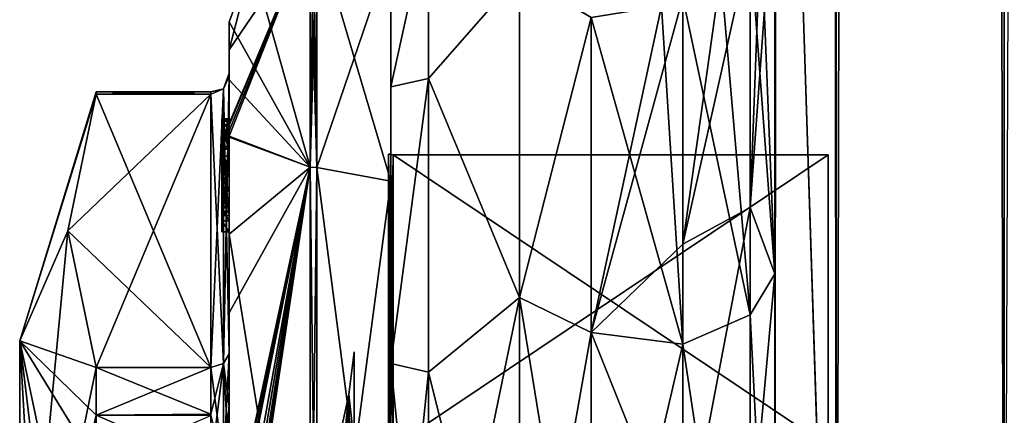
# Model space of a CAD drawing. Extents: x -23 to 700, y -2000 to 0.
# Tile 13 of 210: x -10 to 17, y -1963 to -1952. Entities that reach past the tile are written whole.
import ezdxf

# ---------------------------------------------------------------- set-up
doc = ezdxf.new("R2010")
doc.units = 0
doc.header["$LTSCALE"] = 72.417309
for name, color, linetype in [('1078', 7, 'CONTINUOUS'), ('1082', 7, 'CONTINUOUS'), ('1084', 7, 'CONTINUOUS'), ('1085', 7, 'CONTINUOUS'), ('1086', 7, 'CONTINUOUS'), ('1117', 7, 'CONTINUOUS'), ('1119', 7, 'CONTINUOUS'), ('1128', 7, 'CONTINUOUS'), ('1453', 7, 'CONTINUOUS'), ('1458', 7, 'CONTINUOUS'), ('1459', 7, 'CONTINUOUS'), ('1460', 7, 'CONTINUOUS'), ('1461', 7, 'CONTINUOUS'), ('1462', 7, 'CONTINUOUS'), ('1463', 7, 'CONTINUOUS'), ('1464', 7, 'CONTINUOUS'), ('1465', 7, 'CONTINUOUS'), ('1466', 7, 'CONTINUOUS'), ('1467', 7, 'CONTINUOUS'), ('1468', 7, 'CONTINUOUS'), ('1469', 7, 'CONTINUOUS'), ('1471', 7, 'CONTINUOUS'), ('1472', 7, 'CONTINUOUS'), ('1473', 7, 'CONTINUOUS'), ('1474', 7, 'CONTINUOUS'), ('1476', 7, 'CONTINUOUS'), ('1530', 7, 'CONTINUOUS'), ('1531', 7, 'CONTINUOUS'), ('1532', 7, 'CONTINUOUS'), ('1533', 7, 'CONTINUOUS'), ('1534', 7, 'CONTINUOUS'), ('1535', 7, 'CONTINUOUS'), ('1536', 7, 'CONTINUOUS'), ('1537', 7, 'CONTINUOUS'), ('1539', 7, 'CONTINUOUS'), ('1540', 7, 'CONTINUOUS'), ('1544', 7, 'CONTINUOUS'), ('1546', 7, 'CONTINUOUS'), ('1547', 7, 'CONTINUOUS'), ('1548', 7, 'CONTINUOUS'), ('1549', 7, 'CONTINUOUS'), ('1550', 7, 'CONTINUOUS'), ('1551', 7, 'CONTINUOUS'), ('1552', 7, 'CONTINUOUS'), ('1635', 7, 'CONTINUOUS'), ('1636', 7, 'CONTINUOUS'), ('1640', 7, 'CONTINUOUS'), ('1641', 7, 'CONTINUOUS'), ('1642', 7, 'CONTINUOUS'), ('1643', 7, 'CONTINUOUS'), ('1644', 7, 'CONTINUOUS')]:
    doc.layers.add(name, color=color, linetype=linetype)

msp = doc.modelspace()

# ---------------------------------------------------------------- linework, layer by layer
at = {"layer": '1078', "linetype": 'CONTINUOUS'}
for points in [[(10.45, -1980, -41), (10.45, -1983.743, -39.994), (10.45, -1928.15, -41), (10.45, -1980, -41)], [(10.45, -1928.15, -41), (10.45, -1983.743, -39.994), (10.45, -1936.812, -39.073), (10.45, -1928.15, -41)], [(10.45, -1928.15, 41), (10.45, -1936.812, 39.074), (10.45, -1980, 41), (10.45, -1928.15, 41)], [(10.45, -1983.743, -39.994), (10.45, -1986.496, -37.24), (10.45, -1936.812, -39.073), (10.45, -1983.743, -39.994)], [(10.45, -1936.812, -39.073), (10.45, -1986.496, -37.24), (10.45, -1943.908, -33.613), (10.45, -1936.812, -39.073)], [(10.45, -1936.812, 39.074), (10.45, -1943.907, 33.613), (10.45, -1986.496, 37.24), (10.45, -1936.812, 39.074)], [(10.45, -1980, 41), (10.45, -1936.812, 39.074), (10.45, -1983.743, 39.994), (10.45, -1980, 41)], [(10.45, -1983.743, 39.994), (10.45, -1936.812, 39.074), (10.45, -1986.496, 37.24), (10.45, -1983.743, 39.994)], [(10.45, -1943.907, 33.613), (10.45, -1947.989, 25.648), (10.45, -1987.5, 33.5), (10.45, -1943.907, 33.613)], [(10.45, -1986.496, 37.24), (10.45, -1943.907, 33.613), (10.45, -1987.5, 33.5), (10.45, -1986.496, 37.24)], [(10.45, -1986.496, -37.24), (10.45, -1987.5, -33.5), (10.45, -1943.908, -33.613), (10.45, -1986.496, -37.24)], [(10.45, -1943.908, -33.613), (10.45, -1987.5, -33.5), (10.45, -1973.631, -28.949), (10.45, -1943.908, -33.613)], [(10.45, -1947.99, -25.647), (10.45, -1943.908, -33.613), (10.45, -1959.358, -26.093), (10.45, -1947.99, -25.647)], [(10.45, -1959.358, -26.093), (10.45, -1943.908, -33.613), (10.45, -1973.631, -28.949), (10.45, -1959.358, -26.093)], [(10.45, -1947.989, 25.648), (10.45, -1948.296, 16.707), (10.45, -1959.359, 26.093), (10.45, -1947.989, 25.648)], [(10.45, -1987.5, 33.5), (10.45, -1947.989, 25.648), (10.45, -1973.632, 28.948), (10.45, -1987.5, 33.5)], [(10.45, -1973.632, 28.948), (10.45, -1947.989, 25.648), (10.45, -1959.359, 26.093), (10.45, -1973.632, 28.948)], [(10.45, -1948.296, -16.707), (10.45, -1947.99, -25.647), (10.45, -1959.358, -26.093), (10.45, -1948.296, -16.707)]]:
    msp.add_3dface(points, dxfattribs=at)
at = {"layer": '1082', "linetype": 'CONTINUOUS'}
for points in [[(0, -1951.5, 0), (0, -1954.269, -10.281), (0, -1992.5, 0), (0, -1951.5, 0)], [(0, -1954.269, 10.281), (0, -1951.5, 0), (0, -1989.731, 10.281), (0, -1954.269, 10.281)], [(0, -1989.731, 10.281), (0, -1951.5, 0), (0, -1992.5, 0), (0, -1989.731, 10.281)], [(0, -1954.269, -10.281), (0, -1961.796, -17.773), (0, -1989.731, -10.281), (0, -1954.269, -10.281)], [(0, -1992.5, 0), (0, -1954.269, -10.281), (0, -1989.731, -10.281), (0, -1992.5, 0)], [(0, -1961.797, 17.773), (0, -1954.269, 10.281), (0, -1982.204, 17.773), (0, -1961.797, 17.773)], [(0, -1982.204, 17.773), (0, -1954.269, 10.281), (0, -1989.731, 10.281), (0, -1982.204, 17.773)], [(0, -1961.796, -17.773), (0, -1972, -20.5), (0, -1982.203, -17.773), (0, -1961.796, -17.773)], [(0, -1989.731, -10.281), (0, -1961.796, -17.773), (0, -1982.203, -17.773), (0, -1989.731, -10.281)], [(0, -1972, 20.5), (0, -1961.797, 17.773), (0, -1982.204, 17.773), (0, -1972, 20.5)]]:
    msp.add_3dface(points, dxfattribs=at)
at = {"layer": '1084', "linetype": 'CONTINUOUS'}
for points in [[(3.5, -1951.215, 12), (3.5, -1960, 20.785), (5.45, -1952.383, 13.826), (3.5, -1951.215, 12)], [(3.5, -1960, -20.785), (3.5, -1951.215, -12), (5.45, -1952.383, -13.826), (3.5, -1960, -20.785)], [(5.45, -1952.383, 13.826), (3.5, -1960, 20.785), (5.45, -1960.951, 21.305), (5.45, -1952.383, 13.826)], [(5.45, -1960.951, -21.305), (3.5, -1960, -20.785), (5.45, -1952.383, -13.826), (5.45, -1960.951, -21.305)], [(5.45, -1972, -24), (3.5, -1972, -24), (3.5, -1960, -20.785), (5.45, -1972, -24)], [(3.5, -1960, 20.785), (3.5, -1972, 24), (5.45, -1960.951, 21.305), (3.5, -1960, 20.785)], [(5.45, -1972, -24), (3.5, -1960, -20.785), (5.45, -1960.951, -21.305), (5.45, -1972, -24)], [(3.5, -1972, 24), (5.45, -1972, 24), (5.45, -1960.951, 21.305), (3.5, -1972, 24)]]:
    msp.add_3dface(points, dxfattribs=at)
at = {"layer": '1085', "linetype": 'CONTINUOUS'}
for points in [[(10.45, -20, 41), (10.45, -71.85, 41), (12.125, -1980, 47.25), (10.45, -20, 41)], [(10.45, -20, 41), (12.125, -1980, 47.25), (12.125, -20, 47.25), (10.45, -20, 41)], [(12.125, -1980, 47.25), (16.697, -1980, 51.823), (12.125, -20, 47.25), (12.125, -1980, 47.25)], [(12.125, -20, 47.25), (16.697, -1980, 51.823), (16.697, -20, 51.823), (12.125, -20, 47.25)], [(16.697, -1980, 51.823), (23.05, -1980, 53.5), (16.697, -20, 51.823), (16.697, -1980, 51.823)], [(10.45, -71.85, 41), (10.45, -1928.15, 41), (12.125, -1980, 47.25), (10.45, -71.85, 41)], [(10.45, -1928.15, 41), (10.45, -1980, 41), (12.125, -1980, 47.25), (10.45, -1928.15, 41)]]:
    msp.add_3dface(points, dxfattribs=at)
at = {"layer": '1086', "linetype": 'CONTINUOUS'}
for points in [[(10.45, -1980, -41), (10.45, -1928.15, -41), (12.125, -20, -47.25), (10.45, -1980, -41)], [(12.125, -1980, -47.25), (10.45, -1980, -41), (12.125, -20, -47.25), (12.125, -1980, -47.25)], [(16.697, -1980, -51.823), (12.125, -1980, -47.25), (16.697, -20, -51.823), (16.697, -1980, -51.823)], [(16.697, -20, -51.823), (12.125, -1980, -47.25), (12.125, -20, -47.25), (16.697, -20, -51.823)], [(23.05, -20, -53.5), (16.697, -1980, -51.823), (16.697, -20, -51.823), (23.05, -20, -53.5)]]:
    msp.add_3dface(points, dxfattribs=at)
at = {"layer": '1117', "linetype": 'CONTINUOUS'}
for points in [[(10.45, -1959.359, 26.093), (10.45, -1948.296, 16.707), (9.78, -1957.551, 22.215), (10.45, -1959.359, 26.093)], [(9.78, -1957.551, 22.215), (10.45, -1948.296, 16.707), (10.069, -1949.86, 15.605), (9.78, -1957.551, 22.215)], [(9.78, -1950.339, 15.267), (9.78, -1957.551, 22.215), (10.069, -1949.86, 15.605), (9.78, -1950.339, 15.267)], [(9.78, -1957.551, 22.215), (9.78, -1950.339, 15.267), (7.948, -1958.55, 20.679), (9.78, -1957.551, 22.215)], [(7.948, -1958.55, 20.679), (9.78, -1950.339, 15.267), (8.986, -1951.186, 14.67), (7.948, -1958.55, 20.679)], [(7.948, -1951.836, 14.212), (7.948, -1958.55, 20.679), (8.986, -1951.186, 14.67), (7.948, -1951.836, 14.212)], [(5.45, -1960.951, 21.305), (7.948, -1958.55, 20.679), (7.948, -1951.836, 14.212), (5.45, -1960.951, 21.305)], [(5.45, -1960.951, 21.305), (7.948, -1951.836, 14.212), (7.363, -1952.072, 14.046), (5.45, -1960.951, 21.305)], [(5.45, -1952.383, 13.826), (5.45, -1960.951, 21.305), (7.363, -1952.072, 14.046), (5.45, -1952.383, 13.826)], [(9.78, -1966.827, 25.99), (9.78, -1957.551, 22.215), (7.948, -1967.184, 24.194), (9.78, -1966.827, 25.99)], [(7.948, -1967.184, 24.194), (9.78, -1957.551, 22.215), (7.948, -1958.55, 20.679), (7.948, -1967.184, 24.194)], [(9.78, -1966.827, 25.99), (10.45, -1959.359, 26.093), (9.78, -1957.551, 22.215), (9.78, -1966.827, 25.99)], [(5.45, -1960.951, 21.305), (7.948, -1967.184, 24.194), (7.948, -1958.55, 20.679), (5.45, -1960.951, 21.305)], [(10.45, -1973.632, 28.948), (10.45, -1959.359, 26.093), (9.78, -1966.827, 25.99), (10.45, -1973.632, 28.948)], [(5.45, -1960.951, 21.305), (5.45, -1972, 24), (7.948, -1967.184, 24.194), (5.45, -1960.951, 21.305)]]:
    msp.add_3dface(points, dxfattribs=at)
at = {"layer": '1119', "linetype": 'CONTINUOUS'}
for points in [[(10.45, -1948.296, -16.707), (10.45, -1959.358, -26.093), (10.069, -1949.86, -15.605), (10.45, -1948.296, -16.707)], [(10.069, -1949.86, -15.605), (10.45, -1959.358, -26.093), (9.78, -1950.339, -15.267), (10.069, -1949.86, -15.605)], [(9.78, -1950.339, -15.267), (9.78, -1960.475, -23.863), (8.985, -1951.186, -14.67), (9.78, -1950.339, -15.267)], [(9.78, -1950.339, -15.267), (10.45, -1959.358, -26.093), (9.78, -1960.475, -23.863), (9.78, -1950.339, -15.267)], [(8.985, -1951.186, -14.67), (9.78, -1960.475, -23.863), (7.948, -1951.836, -14.212), (8.985, -1951.186, -14.67)], [(7.948, -1951.836, -14.212), (7.948, -1961.272, -22.213), (7.363, -1952.072, -14.046), (7.948, -1951.836, -14.212)], [(7.948, -1951.836, -14.212), (9.78, -1960.475, -23.863), (7.948, -1961.272, -22.213), (7.948, -1951.836, -14.212)], [(7.948, -1961.272, -22.213), (5.45, -1952.383, -13.826), (7.363, -1952.072, -14.046), (7.948, -1961.272, -22.213)], [(5.45, -1960.951, -21.305), (5.45, -1952.383, -13.826), (7.948, -1961.272, -22.213), (5.45, -1960.951, -21.305)], [(10.45, -1959.358, -26.093), (10.45, -1973.631, -28.949), (9.78, -1960.475, -23.863), (10.45, -1959.358, -26.093)], [(9.78, -1960.475, -23.863), (9.78, -1973.509, -26.457), (7.948, -1961.272, -22.213), (9.78, -1960.475, -23.863)], [(9.78, -1960.475, -23.863), (10.45, -1973.631, -28.949), (9.78, -1973.509, -26.457), (9.78, -1960.475, -23.863)], [(5.45, -1972, -24), (5.45, -1960.951, -21.305), (7.948, -1961.272, -22.213), (5.45, -1972, -24)], [(5.45, -1972, -24), (7.948, -1961.272, -22.213), (7.948, -1973.405, -24.629), (5.45, -1972, -24)], [(7.948, -1961.272, -22.213), (9.78, -1973.509, -26.457), (7.948, -1973.405, -24.629), (7.948, -1961.272, -22.213)]]:
    msp.add_3dface(points, dxfattribs=at)
at = {"layer": '1128', "linetype": 'CONTINUOUS'}
for points in [[(0, -1954.269, -10.281), (0, -1951.5, 0), (1.025, -1949.601, -5.112), (0, -1954.269, -10.281)], [(1.025, -1954.038, -14.325), (0, -1954.269, -10.281), (1.025, -1949.601, -5.112), (1.025, -1954.038, -14.325)], [(0, -1951.5, 0), (0, -1954.269, 10.281), (1.025, -1949.601, 5.112), (0, -1951.5, 0)], [(1.025, -1949.601, 5.112), (0, -1954.269, 10.281), (1.025, -1954.038, 14.325), (1.025, -1949.601, 5.112)], [(3.5, -1951.215, 12), (1.025, -1949.601, 5.112), (1.025, -1954.038, 14.325), (3.5, -1951.215, 12)], [(3.5, -1951.215, -12), (1.025, -1954.038, -14.325), (1.025, -1949.601, -5.112), (3.5, -1951.215, -12)], [(3.5, -1960, 20.785), (3.5, -1951.215, 12), (1.025, -1954.038, 14.325), (3.5, -1960, 20.785)], [(3.5, -1951.215, -12), (3.5, -1960, -20.785), (1.025, -1954.038, -14.325), (3.5, -1951.215, -12)], [(0, -1961.796, -17.773), (0, -1954.269, -10.281), (1.025, -1954.038, -14.325), (0, -1961.796, -17.773)], [(1.025, -1962.032, -20.7), (0, -1961.796, -17.773), (1.025, -1954.038, -14.325), (1.025, -1962.032, -20.7)], [(0, -1954.269, 10.281), (0, -1961.797, 17.773), (1.025, -1954.038, 14.325), (0, -1954.269, 10.281)], [(1.025, -1954.038, 14.325), (0, -1961.797, 17.773), (1.025, -1962.032, 20.7), (1.025, -1954.038, 14.325)], [(3.5, -1960, 20.785), (1.025, -1954.038, 14.325), (1.025, -1962.032, 20.7), (3.5, -1960, 20.785)], [(3.5, -1960, -20.785), (1.025, -1962.032, -20.7), (1.025, -1954.038, -14.325), (3.5, -1960, -20.785)], [(3.5, -1960, -20.785), (3.5, -1972, -24), (1.025, -1962.032, -20.7), (3.5, -1960, -20.785)], [(3.5, -1972, 24), (3.5, -1960, 20.785), (1.025, -1972, 22.975), (3.5, -1972, 24)], [(3.5, -1960, 20.785), (1.025, -1962.032, 20.7), (1.025, -1972, 22.975), (3.5, -1960, 20.785)], [(0, -1972, -20.5), (0, -1961.796, -17.773), (1.025, -1972, -22.975), (0, -1972, -20.5)], [(1.025, -1972, -22.975), (0, -1961.796, -17.773), (1.025, -1962.032, -20.7), (1.025, -1972, -22.975)], [(0, -1961.797, 17.773), (0, -1972, 20.5), (1.025, -1962.032, 20.7), (0, -1961.797, 17.773)], [(1.025, -1962.032, 20.7), (0, -1972, 20.5), (1.025, -1972, 22.975), (1.025, -1962.032, 20.7)], [(3.5, -1972, -24), (1.025, -1972, -22.975), (1.025, -1962.032, -20.7), (3.5, -1972, -24)]]:
    msp.add_3dface(points, dxfattribs=at)
at = {"layer": '1453', "linetype": 'CONTINUOUS'}
for points in [[(-10.1, -1967.764, -7.311), (-10.1, -1963.55), (-10.1, -1961.175, -6.249), (-10.1, -1967.764, -7.311)], [(-10.1, -1963.55), (-10.1, -1967.763, 7.311), (-10.1, -1961.175, 6.249), (-10.1, -1963.55)], [(-10.1, -1961.175, -6.249), (-10.1, -1963.55), (-10.1, -1961.175, 6.249), (-10.1, -1961.175, -6.249)], [(-10.1, -1972, -12.5), (-10.1, -1967.764, -7.311), (-10.1, -1961.175, -6.249), (-10.1, -1972, -12.5)], [(-10.1, -1967.763, 7.311), (-10.1, -1971.999, 8.45), (-10.1, -1961.175, 6.249), (-10.1, -1967.763, 7.311)], [(-10.1, -1961.175, 6.249), (-10.1, -1971.999, 8.45), (-10.1, -1972, 12.5), (-10.1, -1961.175, 6.249)]]:
    msp.add_3dface(points, dxfattribs=at)
at = {"layer": '1458', "linetype": 'CONTINUOUS'}
for points in [[(-8.023, -1961.907, 14.418), (-4.9, -1954.467, 1.532), (-8.786, -1958.187, 7.975), (-8.023, -1961.907, 14.418)], [(-8.786, -1958.187, 7.975), (-4.9, -1954.467, 1.532), (-8.023, -1954.467, 1.532), (-8.786, -1958.187, 7.975)], [(-4.9, -1961.907, 14.418), (-4.9, -1954.467, 1.532), (-8.023, -1961.907, 14.418), (-4.9, -1961.907, 14.418)]]:
    msp.add_3dface(points, dxfattribs=at)
at = {"layer": '1459', "linetype": 'CONTINUOUS'}
for points in [[(-8.023, -1954.467, -1.532), (-4.9, -1961.907, -14.418), (-8.786, -1958.187, -7.975), (-8.023, -1954.467, -1.532)], [(-4.9, -1954.467, -1.532), (-4.9, -1961.907, -14.418), (-8.023, -1954.467, -1.532), (-4.9, -1954.467, -1.532)], [(-8.786, -1958.187, -7.975), (-4.9, -1961.907, -14.418), (-8.023, -1961.907, -14.418), (-8.786, -1958.187, -7.975)]]:
    msp.add_3dface(points, dxfattribs=at)
at = {"layer": '1460', "linetype": 'CONTINUOUS'}
for points in [[(-4.4, -1952.5), (-4.4, -1954.08, -7.69), (-4.4, -1953.257, 5.382), (-4.4, -1952.5)], [(-4.4, -1953.257, 5.382), (-4.4, -1954.08, -7.69), (-4.4, -1953.9, -0.012), (-4.4, -1953.257, 5.382)], [(-4.4, -1955.268, 10.015), (-4.4, -1953.257, 5.382), (-4.4, -1955.133, 9.552), (-4.4, -1955.268, 10.015)], [(-4.4, -1955.133, 9.552), (-4.4, -1953.257, 5.382), (-4.4, -1953.979, 1.686), (-4.4, -1955.133, 9.552)], [(-4.4, -1953.979, 1.686), (-4.4, -1953.257, 5.382), (-4.4, -1953.9, -0.012), (-4.4, -1953.979, 1.686)], [(-4.4, -1953.9, -0.012), (-4.4, -1954.08, -7.69), (-4.4, -1953.979, -1.686), (-4.4, -1953.9, -0.012)], [(-4.4, -1957.915, 8.604), (-4.4, -1957.561, 8.194), (-4.4, -1953.979, 1.686), (-4.4, -1957.915, 8.604)], [(-4.4, -1961.529, 14.764), (-4.4, -1957.915, 8.604), (-4.4, -1953.979, 1.686), (-4.4, -1961.529, 14.764)], [(-4.4, -1954.08, -7.69), (-4.4, -1958.278, -13.855), (-4.4, -1953.979, -1.686), (-4.4, -1954.08, -7.69)], [(-4.4, -1953.979, -1.686), (-4.4, -1958.278, -13.855), (-4.4, -1961.529, -14.764), (-4.4, -1953.979, -1.686)], [(-4.4, -1955.187, 9.097), (-4.4, -1955.133, 9.552), (-4.4, -1953.979, 1.686), (-4.4, -1955.187, 9.097)], [(-4.4, -1955.454, 8.634), (-4.4, -1955.187, 9.097), (-4.4, -1953.979, 1.686), (-4.4, -1955.454, 8.634)], [(-4.4, -1955.966, 8.23), (-4.4, -1955.454, 8.634), (-4.4, -1953.979, 1.686), (-4.4, -1955.966, 8.23)], [(-4.4, -1956.563, 7.993), (-4.4, -1955.966, 8.23), (-4.4, -1953.979, 1.686), (-4.4, -1956.563, 7.993)], [(-4.4, -1957.095, 7.988), (-4.4, -1956.563, 7.993), (-4.4, -1953.979, 1.686), (-4.4, -1957.095, 7.988)], [(-4.4, -1957.561, 8.194), (-4.4, -1957.095, 7.988), (-4.4, -1953.979, 1.686), (-4.4, -1957.561, 8.194)], [(-4.4, -1955.454, 9.579), (-4.4, -1955.514, 9.204), (-4.4, -1955.578, 9.948), (-4.4, -1955.454, 9.579)], [(-4.4, -1955.514, 9.204), (-4.4, -1955.747, 8.855), (-4.4, -1955.578, 9.948), (-4.4, -1955.514, 9.204)], [(-4.4, -1955.747, 8.855), (-4.4, -1955.701, 10.162), (-4.4, -1955.578, 9.948), (-4.4, -1955.747, 8.855)], [(-4.4, -1955.635, 10.603), (-4.4, -1958.211, 9.116), (-4.4, -1960.414, 15.685), (-4.4, -1955.635, 10.603)], [(-4.4, -1957.773, 8.966), (-4.4, -1955.701, 10.162), (-4.4, -1957.65, 8.752), (-4.4, -1957.773, 8.966)], [(-4.4, -1957.65, 8.752), (-4.4, -1955.701, 10.162), (-4.4, -1957.385, 8.46), (-4.4, -1957.65, 8.752)], [(-4.4, -1957.385, 8.46), (-4.4, -1955.701, 10.162), (-4.4, -1957.035, 8.329), (-4.4, -1957.385, 8.46)], [(-4.4, -1957.035, 8.329), (-4.4, -1955.701, 10.162), (-4.4, -1956.616, 8.356), (-4.4, -1957.035, 8.329)], [(-4.4, -1956.616, 8.356), (-4.4, -1955.701, 10.162), (-4.4, -1956.151, 8.55), (-4.4, -1956.616, 8.356)], [(-4.4, -1956.151, 8.55), (-4.4, -1955.701, 10.162), (-4.4, -1955.747, 8.855), (-4.4, -1956.151, 8.55)], [(-4.4, -1958.211, 9.116), (-4.4, -1957.915, 8.604), (-4.4, -1961.529, 14.764), (-4.4, -1958.211, 9.116)], [(-4.4, -1960.414, 15.685), (-4.4, -1958.211, 9.116), (-4.4, -1961.529, 14.764), (-4.4, -1960.414, 15.685)], [(-4.4, -1958.278, -13.855), (-4.4, -1964.48, -17.992), (-4.4, -1961.529, -14.764), (-4.4, -1958.278, -13.855)], [(-4.4, -1966.674, 18.759), (-4.4, -1960.414, 15.685), (-4.4, -1966.674, 18.216), (-4.4, -1966.674, 18.759)], [(-4.4, -1966.674, 18.216), (-4.4, -1960.414, 15.685), (-4.4, -1964.45, 16.45), (-4.4, -1966.674, 18.216)], [(-4.4, -1964.45, 16.45), (-4.4, -1960.414, 15.685), (-4.4, -1962.961, 15.681), (-4.4, -1964.45, 16.45)], [(-4.4, -1962.961, 15.681), (-4.4, -1960.414, 15.685), (-4.4, -1961.529, 14.764), (-4.4, -1962.961, 15.681)], [(-4.4, -1961.529, -14.764), (-4.4, -1964.48, -17.992), (-4.4, -1962.921, -15.658), (-4.4, -1961.529, -14.764)], [(-4.4, -1962.921, -15.658), (-4.4, -1964.48, -17.992), (-4.4, -1964.45, -16.45), (-4.4, -1962.921, -15.658)]]:
    msp.add_3dface(points, dxfattribs=at)
at = {"layer": '1461', "linetype": 'CONTINUOUS'}
for points in [[(0, -1956.098), (0, -1964.05, -13.772), (0, -1950.556), (0, -1956.098)], [(0, -1950.556), (0, -1964.05, -13.772), (0, -1956.837, -15.164), (0, -1950.556)], [(0, -1956.837, 15.164), (0, -1956.098), (0, -1950.556), (0, -1956.837, 15.164)], [(0, -1964.05, 13.772), (0, -1956.098), (0, -1956.837, 15.164), (0, -1964.05, 13.772)], [(0, -1956.837, -15.164), (0, -1964.05, -13.772), (0, -1987.163, -15.164), (0, -1956.837, -15.164)], [(0, -1979.95, 13.772), (0, -1964.05, 13.772), (0, -1956.837, 15.164), (0, -1979.95, 13.772)], [(0, -1987.163, 15.164), (0, -1979.95, 13.772), (0, -1956.837, 15.164), (0, -1987.163, 15.164)], [(0, -1972, 21.444), (0, -1987.163, 15.164), (0, -1956.837, 15.164), (0, -1972, 21.444)], [(0, -1972, -21.444), (0, -1956.837, -15.164), (0, -1987.163, -15.164), (0, -1972, -21.444)]]:
    msp.add_3dface(points, dxfattribs=at)
at = {"layer": '1462', "linetype": 'CONTINUOUS'}
for points in [[(11.9, -1956.115), (11.9, -1964.058, 13.757), (11.9, -1987.885), (11.9, -1956.115)], [(11.9, -1956.115), (11.9, -1987.885), (11.9, -1979.942, -13.757), (11.9, -1956.115)], [(11.9, -1956.115), (11.9, -1979.942, -13.757), (11.9, -1964.058, -13.757), (11.9, -1956.115)]]:
    msp.add_3dface(points, dxfattribs=at)
at = {"layer": '1463', "linetype": 'CONTINUOUS'}
for points in [[(11.9, -1964.058, 13.757), (11.9, -1956.115), (0.066, -1964.058, 13.757), (11.9, -1964.058, 13.757)], [(0.066, -1964.058, 13.757), (11.9, -1956.115), (0.066, -1956.115), (0.066, -1964.058, 13.757)]]:
    msp.add_3dface(points, dxfattribs=at)
at = {"layer": '1464', "linetype": 'CONTINUOUS'}
for points in [[(0.066, -1956.115), (11.9, -1956.115), (11.9, -1964.058, -13.757), (0.066, -1956.115)], [(0.066, -1956.115), (11.9, -1964.058, -13.757), (0.066, -1964.058, -13.757), (0.066, -1956.115)]]:
    msp.add_3dface(points, dxfattribs=at)
at = {"layer": '1465', "linetype": 'CONTINUOUS'}
for points in [[(-2.195, -1950.017), (-2.195, -1956.456, -15.544), (-3.769, -1950.84), (-2.195, -1950.017)], [(-2.195, -1956.456, -15.544), (-4.4, -1952.5), (-3.769, -1950.84), (-2.195, -1956.456, -15.544)], [(-4.4, -1954.08, -7.69), (-4.4, -1952.5), (-2.195, -1956.456, -15.544), (-4.4, -1954.08, -7.69)], [(-4.4, -1958.278, -13.855), (-4.4, -1954.08, -7.69), (-2.195, -1956.456, -15.544), (-4.4, -1958.278, -13.855)], [(-2.195, -1972, -21.983), (-4.4, -1958.278, -13.855), (-2.195, -1956.456, -15.544), (-2.195, -1972, -21.983)], [(-4.4, -1964.48, -17.992), (-4.4, -1958.278, -13.855), (-2.195, -1972, -21.983), (-4.4, -1964.48, -17.992)]]:
    msp.add_3dface(points, dxfattribs=at)
at = {"layer": '1466', "linetype": 'CONTINUOUS'}
for points in [[(-4.4, -1953.257, 5.382), (-4.4, -1955.268, 10.015), (-2.195, -1950.017), (-4.4, -1953.257, 5.382)], [(-4.4, -1953.257, 5.382), (-2.195, -1950.017), (-3.769, -1950.84), (-4.4, -1953.257, 5.382)], [(-2.195, -1950.017), (-4.4, -1955.268, 10.015), (-4.4, -1955.288, 10.053), (-2.195, -1950.017)], [(-4.4, -1955.31, 10.091), (-2.195, -1950.017), (-4.4, -1955.288, 10.053), (-4.4, -1955.31, 10.091)], [(-2.195, -1950.017), (-4.4, -1955.31, 10.091), (-4.4, -1955.461, 10.354), (-2.195, -1950.017)], [(-2.195, -1956.456, 15.544), (-2.195, -1950.017), (-4.4, -1955.613, 10.616), (-2.195, -1956.456, 15.544)], [(-4.4, -1955.613, 10.616), (-2.195, -1950.017), (-4.4, -1955.461, 10.354), (-4.4, -1955.613, 10.616)], [(-4.4, -1952.5), (-4.4, -1953.257, 5.382), (-3.769, -1950.84), (-4.4, -1952.5)], [(-4.4, -1955.624, 10.61), (-2.195, -1956.456, 15.544), (-4.4, -1955.613, 10.616), (-4.4, -1955.624, 10.61)], [(-4.4, -1955.635, 10.603), (-2.195, -1956.456, 15.544), (-4.4, -1955.624, 10.61), (-4.4, -1955.635, 10.603)], [(-4.4, -1955.635, 10.603), (-4.4, -1960.414, 15.685), (-2.195, -1956.456, 15.544), (-4.4, -1955.635, 10.603)], [(-4.4, -1960.414, 15.685), (-4.4, -1966.674, 18.759), (-2.195, -1956.456, 15.544), (-4.4, -1960.414, 15.685)], [(-2.195, -1956.456, 15.544), (-4.4, -1966.674, 18.759), (-4.374, -1966.674, 19.134), (-2.195, -1956.456, 15.544)], [(-2.195, -1956.456, 15.544), (-4.4, -1970.56, 19.447), (-4.4, -1970.884, 19.5), (-2.195, -1956.456, 15.544)], [(-4.4, -1970.56, 19.447), (-2.195, -1956.456, 15.544), (-4.399, -1970.227, 19.5), (-4.4, -1970.56, 19.447)], [(-2.195, -1972, 21.983), (-2.195, -1956.456, 15.544), (-4.4, -1971.249, 19.5), (-2.195, -1972, 21.983)], [(-4.4, -1971.249, 19.5), (-2.195, -1956.456, 15.544), (-4.4, -1971.067, 19.5), (-4.4, -1971.249, 19.5)], [(-4.4, -1971.067, 19.5), (-2.195, -1956.456, 15.544), (-4.4, -1970.884, 19.5), (-4.4, -1971.067, 19.5)], [(-4.399, -1970.227, 19.5), (-2.195, -1956.456, 15.544), (-4.394, -1969.404, 19.5), (-4.399, -1970.227, 19.5)], [(-4.394, -1969.404, 19.5), (-2.195, -1956.456, 15.544), (-4.383, -1968.594, 19.5), (-4.394, -1969.404, 19.5)], [(-4.383, -1968.594, 19.5), (-2.195, -1956.456, 15.544), (-4.32, -1967.021, 19.5), (-4.383, -1968.594, 19.5)], [(-4.296, -1966.674, 19.5), (-2.195, -1956.456, 15.544), (-4.374, -1966.674, 19.134), (-4.296, -1966.674, 19.5)], [(-4.32, -1967.021, 19.5), (-2.195, -1956.456, 15.544), (-4.296, -1966.674, 19.5), (-4.32, -1967.021, 19.5)]]:
    msp.add_3dface(points, dxfattribs=at)
at = {"layer": '1467', "linetype": 'CONTINUOUS'}
for points in [[(-2.009, -1956.465, 15.535), (0, -1950.556), (-2.009, -1950.03, 0), (-2.009, -1956.465, 15.535)], [(0, -1956.837, 15.164), (0, -1950.556), (-2.009, -1956.465, 15.535), (0, -1956.837, 15.164)], [(-2.009, -1972, 21.97), (0, -1956.837, 15.164), (-2.009, -1956.465, 15.535), (-2.009, -1972, 21.97)], [(0, -1972, 21.444), (0, -1956.837, 15.164), (-2.009, -1972, 21.97), (0, -1972, 21.444)]]:
    msp.add_3dface(points, dxfattribs=at)
at = {"layer": '1468', "linetype": 'CONTINUOUS'}
for points in [[(0, -1950.556), (0, -1956.837, -15.164), (-2.009, -1950.03, 0), (0, -1950.556)], [(-2.009, -1950.03, 0), (0, -1956.837, -15.164), (-2.009, -1956.465, -15.535), (-2.009, -1950.03, 0)], [(0, -1956.837, -15.164), (0, -1972, -21.444), (-2.009, -1956.465, -15.535), (0, -1956.837, -15.164)], [(-2.009, -1956.465, -15.535), (0, -1972, -21.444), (-2.009, -1972, -21.97), (-2.009, -1956.465, -15.535)]]:
    msp.add_3dface(points, dxfattribs=at)
at = {"layer": '1469', "linetype": 'CONTINUOUS'}
for points in [[(-1.556, -1966.732, -5.268), (-1.556, -1972, -7.45), (-1.144, -1962.643, -5.402), (-1.556, -1966.732, -5.268)], [(-1.556, -1972, -7.45), (-1.144, -1972, -10.805), (-1.144, -1962.643, -5.402), (-1.556, -1972, -7.45)], [(-1.556, -1964.55), (-1.556, -1966.732, -5.268), (-1.144, -1962.643, -5.402), (-1.556, -1964.55)], [(-1.556, -1966.732, 5.268), (-1.556, -1964.55), (-1.144, -1962.643, 5.402), (-1.556, -1966.732, 5.268)], [(-1.144, -1962.643, 5.402), (-1.556, -1964.55), (-1.144, -1962.643, -5.402), (-1.144, -1962.643, 5.402)], [(-1.144, -1972, 10.805), (-1.556, -1966.732, 5.268), (-1.144, -1962.643, 5.402), (-1.144, -1972, 10.805)]]:
    msp.add_3dface(points, dxfattribs=at)
at = {"layer": '1471', "linetype": 'CONTINUOUS'}
for points in [[(0.066, -1964.058, -13.757), (-0.064, -1956.098), (0.001, -1956.111), (0.066, -1964.058, -13.757)], [(-0.064, -1956.098), (0.066, -1964.058, -13.757), (-0.064, -1964.049, -13.772), (-0.064, -1956.098)], [(0.066, -1956.115), (0.066, -1964.058, -13.757), (0.001, -1956.111), (0.066, -1956.115)]]:
    msp.add_3dface(points, dxfattribs=at)
at = {"layer": '1472', "linetype": 'CONTINUOUS'}
for points in [[(0.001, -1956.111), (-0.064, -1956.098), (-0.064, -1964.049, 13.772), (0.001, -1956.111)], [(0.066, -1956.115), (0.001, -1956.111), (-0.064, -1964.049, 13.772), (0.066, -1956.115)], [(0.066, -1964.058, 13.757), (0.066, -1956.115), (-0.064, -1964.049, 13.772), (0.066, -1964.058, 13.757)]]:
    msp.add_3dface(points, dxfattribs=at)
at = {"layer": '1473', "linetype": 'CONTINUOUS'}
for points in [[(-2.009, -1956.465, -15.535), (-2.195, -1950.017), (-2.102, -1950.015, 0), (-2.009, -1956.465, -15.535)], [(-2.195, -1956.456, -15.544), (-2.195, -1950.017), (-2.009, -1956.465, -15.535), (-2.195, -1956.456, -15.544)], [(-2.009, -1950.03, 0), (-2.009, -1956.465, -15.535), (-2.102, -1950.015, 0), (-2.009, -1950.03, 0)], [(-2.195, -1972, -21.983), (-2.195, -1956.456, -15.544), (-2.009, -1972, -21.97), (-2.195, -1972, -21.983)], [(-2.195, -1956.456, -15.544), (-2.009, -1956.465, -15.535), (-2.009, -1972, -21.97), (-2.195, -1956.456, -15.544)]]:
    msp.add_3dface(points, dxfattribs=at)
at = {"layer": '1474', "linetype": 'CONTINUOUS'}
for points in [[(-2.195, -1950.017), (-2.195, -1956.456, 15.544), (-2.102, -1950.015, 0), (-2.195, -1950.017)], [(-2.195, -1956.456, 15.544), (-2.009, -1950.03, 0), (-2.102, -1950.015, 0), (-2.195, -1956.456, 15.544)], [(-2.195, -1956.456, 15.544), (-2.009, -1956.465, 15.535), (-2.009, -1950.03, 0), (-2.195, -1956.456, 15.544)], [(-2.195, -1956.456, 15.544), (-2.195, -1972, 21.983), (-2.009, -1956.465, 15.535), (-2.195, -1956.456, 15.544)], [(-2.195, -1972, 21.983), (-2.009, -1972, 21.97), (-2.009, -1956.465, 15.535), (-2.195, -1972, 21.983)]]:
    msp.add_3dface(points, dxfattribs=at)
at = {"layer": '1476', "linetype": 'CONTINUOUS'}
for points in [[(-10.1, -1961.175, 6.249), (-8.023, -1954.467, 1.532), (-8.023, -1954.4), (-10.1, -1961.175, 6.249)], [(-8.023, -1954.467, -1.532), (-10.1, -1961.175, 6.249), (-8.023, -1954.4), (-8.023, -1954.467, -1.532)], [(-10.1, -1961.175, 6.249), (-8.786, -1958.187, 7.975), (-8.023, -1954.467, 1.532), (-10.1, -1961.175, 6.249)], [(-10.1, -1961.175, 6.249), (-8.023, -1954.467, -1.532), (-8.786, -1958.187, -7.975), (-10.1, -1961.175, 6.249)], [(-10.1, -1961.175, -6.249), (-10.1, -1961.175, 6.249), (-8.786, -1958.187, -7.975), (-10.1, -1961.175, -6.249)], [(-10.1, -1961.175, -6.249), (-8.786, -1958.187, -7.975), (-8.023, -1961.907, -14.418), (-10.1, -1961.175, -6.249)], [(-10.1, -1961.175, 6.249), (-10.1, -1972, 12.5), (-8.786, -1958.187, 7.975), (-10.1, -1961.175, 6.249)], [(-10.1, -1972, 12.5), (-8.023, -1961.907, 14.418), (-8.786, -1958.187, 7.975), (-10.1, -1972, 12.5)], [(-10.1, -1972, -12.5), (-10.1, -1961.175, -6.249), (-9.483, -1972, -14.24), (-10.1, -1972, -12.5)], [(-10.1, -1961.175, -6.249), (-8.023, -1964.56, -15.95), (-8.598, -1968.292, -15.95), (-10.1, -1961.175, -6.249)], [(-8.023, -1964.56, -15.95), (-10.1, -1961.175, -6.249), (-8.023, -1963.2, -15.242), (-8.023, -1964.56, -15.95)], [(-10.1, -1961.175, -6.249), (-8.598, -1968.292, -15.95), (-8.786, -1972, -15.95), (-10.1, -1961.175, -6.249)], [(-10.1, -1961.175, -6.249), (-8.786, -1972, -15.95), (-9.483, -1972, -14.24), (-10.1, -1961.175, -6.249)], [(-10.1, -1961.175, -6.249), (-8.023, -1961.907, -14.418), (-8.023, -1963.2, -15.242), (-10.1, -1961.175, -6.249)], [(-8.023, -1961.907, 14.418), (-10.1, -1972, 12.5), (-8.023, -1963.2, 15.242), (-8.023, -1961.907, 14.418)], [(-10.1, -1972, 12.5), (-8.023, -1964.56, 15.95), (-8.023, -1963.2, 15.242), (-10.1, -1972, 12.5)]]:
    msp.add_3dface(points, dxfattribs=at)
at = {"layer": '1530', "linetype": 'CONTINUOUS'}
for points in [[(-4.6, -1955.136, 9.59), (-4.6, -1955.187, 9.097), (-4.6, -1955.578, 9.948), (-4.6, -1955.136, 9.59)], [(-4.6, -1955.136, 9.59), (-4.6, -1955.613, 10.616), (-4.6, -1955.31, 10.091), (-4.6, -1955.136, 9.59)], [(-4.6, -1955.613, 10.616), (-4.6, -1955.136, 9.59), (-4.6, -1955.578, 9.948), (-4.6, -1955.613, 10.616)], [(-4.6, -1955.453, 9.57), (-4.6, -1955.187, 9.097), (-4.6, -1955.514, 9.204), (-4.6, -1955.453, 9.57)], [(-4.6, -1955.578, 9.948), (-4.6, -1955.187, 9.097), (-4.6, -1955.453, 9.57), (-4.6, -1955.578, 9.948)], [(-4.6, -1955.187, 9.097), (-4.6, -1955.431, 8.659), (-4.6, -1955.514, 9.204), (-4.6, -1955.187, 9.097)], [(-4.6, -1955.514, 9.204), (-4.6, -1955.431, 8.659), (-4.6, -1955.724, 8.879), (-4.6, -1955.514, 9.204)], [(-4.6, -1955.431, 8.659), (-4.6, -1955.966, 8.23), (-4.6, -1955.724, 8.879), (-4.6, -1955.431, 8.659)], [(-4.6, -1955.701, 10.162), (-4.6, -1955.613, 10.616), (-4.6, -1955.578, 9.948), (-4.6, -1955.701, 10.162)], [(-4.6, -1958.211, 9.116), (-4.6, -1955.613, 10.616), (-4.6, -1957.773, 8.966), (-4.6, -1958.211, 9.116)], [(-4.6, -1955.613, 10.616), (-4.6, -1955.701, 10.162), (-4.6, -1957.773, 8.966), (-4.6, -1955.613, 10.616)], [(-4.6, -1955.724, 8.879), (-4.6, -1955.966, 8.23), (-4.6, -1956.151, 8.55), (-4.6, -1955.724, 8.879)], [(-4.6, -1955.966, 8.23), (-4.6, -1956.59, 7.986), (-4.6, -1956.151, 8.55), (-4.6, -1955.966, 8.23)], [(-4.6, -1956.151, 8.55), (-4.6, -1956.59, 7.986), (-4.6, -1956.646, 8.348), (-4.6, -1956.151, 8.55)], [(-4.6, -1956.646, 8.348), (-4.6, -1956.59, 7.986), (-4.6, -1957.035, 8.329), (-4.6, -1956.646, 8.348)], [(-4.6, -1956.59, 7.986), (-4.6, -1957.095, 7.988), (-4.6, -1957.035, 8.329), (-4.6, -1956.59, 7.986)], [(-4.6, -1957.035, 8.329), (-4.6, -1957.095, 7.988), (-4.6, -1957.386, 8.46), (-4.6, -1957.035, 8.329)], [(-4.6, -1957.095, 7.988), (-4.6, -1957.553, 8.187), (-4.6, -1957.386, 8.46), (-4.6, -1957.095, 7.988)], [(-4.6, -1957.386, 8.46), (-4.6, -1957.553, 8.187), (-4.6, -1957.65, 8.752), (-4.6, -1957.386, 8.46)], [(-4.6, -1957.553, 8.187), (-4.6, -1957.915, 8.604), (-4.6, -1957.773, 8.966), (-4.6, -1957.553, 8.187)], [(-4.6, -1957.65, 8.752), (-4.6, -1957.553, 8.187), (-4.6, -1957.773, 8.966), (-4.6, -1957.65, 8.752)], [(-4.6, -1957.915, 8.604), (-4.6, -1958.211, 9.116), (-4.6, -1957.773, 8.966), (-4.6, -1957.915, 8.604)]]:
    msp.add_3dface(points, dxfattribs=at)
at = {"layer": '1531', "linetype": 'CONTINUOUS'}
for points in [[(-4.4, -1957.915, 8.604), (-4.4, -1958.211, 9.116), (-4.6, -1957.915, 8.604), (-4.4, -1957.915, 8.604)], [(-4.4, -1958.211, 9.116), (-4.6, -1958.211, 9.116), (-4.6, -1957.915, 8.604), (-4.4, -1958.211, 9.116)]]:
    msp.add_3dface(points, dxfattribs=at)
at = {"layer": '1532', "linetype": 'CONTINUOUS'}
for points in [[(-4.4, -1957.095, 7.988), (-4.4, -1957.561, 8.194), (-4.6, -1957.095, 7.988), (-4.4, -1957.095, 7.988)], [(-4.4, -1957.561, 8.194), (-4.6, -1957.553, 8.187), (-4.6, -1957.095, 7.988), (-4.4, -1957.561, 8.194)], [(-4.4, -1957.561, 8.194), (-4.4, -1957.915, 8.604), (-4.6, -1957.553, 8.187), (-4.4, -1957.561, 8.194)], [(-4.4, -1957.915, 8.604), (-4.6, -1957.915, 8.604), (-4.6, -1957.553, 8.187), (-4.4, -1957.915, 8.604)]]:
    msp.add_3dface(points, dxfattribs=at)
at = {"layer": '1533', "linetype": 'CONTINUOUS'}
for points in [[(-4.4, -1955.966, 8.23), (-4.4, -1956.563, 7.993), (-4.6, -1955.966, 8.23), (-4.4, -1955.966, 8.23)], [(-4.4, -1956.563, 7.993), (-4.6, -1956.59, 7.986), (-4.6, -1955.966, 8.23), (-4.4, -1956.563, 7.993)], [(-4.4, -1956.563, 7.993), (-4.4, -1957.095, 7.988), (-4.6, -1956.59, 7.986), (-4.4, -1956.563, 7.993)], [(-4.4, -1957.095, 7.988), (-4.6, -1957.095, 7.988), (-4.6, -1956.59, 7.986), (-4.4, -1957.095, 7.988)]]:
    msp.add_3dface(points, dxfattribs=at)
at = {"layer": '1534', "linetype": 'CONTINUOUS'}
for points in [[(-4.4, -1955.187, 9.097), (-4.4, -1955.454, 8.634), (-4.6, -1955.187, 9.097), (-4.4, -1955.187, 9.097)], [(-4.4, -1955.454, 8.634), (-4.6, -1955.431, 8.659), (-4.6, -1955.187, 9.097), (-4.4, -1955.454, 8.634)], [(-4.4, -1955.454, 8.634), (-4.4, -1955.966, 8.23), (-4.6, -1955.431, 8.659), (-4.4, -1955.454, 8.634)], [(-4.4, -1955.966, 8.23), (-4.6, -1955.966, 8.23), (-4.6, -1955.431, 8.659), (-4.4, -1955.966, 8.23)]]:
    msp.add_3dface(points, dxfattribs=at)
at = {"layer": '1535', "linetype": 'CONTINUOUS'}
for points in [[(-4.4, -1955.268, 10.015), (-4.4, -1955.133, 9.552), (-4.6, -1955.136, 9.59), (-4.4, -1955.268, 10.015)], [(-4.4, -1955.133, 9.552), (-4.4, -1955.187, 9.097), (-4.6, -1955.136, 9.59), (-4.4, -1955.133, 9.552)], [(-4.4, -1955.268, 10.015), (-4.6, -1955.136, 9.59), (-4.6, -1955.31, 10.091), (-4.4, -1955.268, 10.015)], [(-4.4, -1955.187, 9.097), (-4.6, -1955.187, 9.097), (-4.6, -1955.136, 9.59), (-4.4, -1955.187, 9.097)], [(-4.4, -1955.288, 10.053), (-4.4, -1955.268, 10.015), (-4.6, -1955.31, 10.091), (-4.4, -1955.288, 10.053)], [(-4.4, -1955.31, 10.091), (-4.4, -1955.288, 10.053), (-4.6, -1955.31, 10.091), (-4.4, -1955.31, 10.091)]]:
    msp.add_3dface(points, dxfattribs=at)
at = {"layer": '1536', "linetype": 'CONTINUOUS'}
for points in [[(-4.4, -1955.461, 10.354), (-4.4, -1955.31, 10.091), (-4.6, -1955.613, 10.616), (-4.4, -1955.461, 10.354)], [(-4.6, -1955.613, 10.616), (-4.4, -1955.31, 10.091), (-4.6, -1955.31, 10.091), (-4.6, -1955.613, 10.616)], [(-4.4, -1955.613, 10.616), (-4.4, -1955.461, 10.354), (-4.6, -1955.613, 10.616), (-4.4, -1955.613, 10.616)]]:
    msp.add_3dface(points, dxfattribs=at)
at = {"layer": '1537', "linetype": 'CONTINUOUS'}
for points in [[(-4.4, -1955.624, 10.61), (-4.4, -1955.613, 10.616), (-4.6, -1958.211, 9.116), (-4.4, -1955.624, 10.61)], [(-4.4, -1955.613, 10.616), (-4.6, -1955.613, 10.616), (-4.6, -1958.211, 9.116), (-4.4, -1955.613, 10.616)], [(-4.4, -1955.635, 10.603), (-4.4, -1955.624, 10.61), (-4.6, -1958.211, 9.116), (-4.4, -1955.635, 10.603)], [(-4.4, -1958.211, 9.116), (-4.4, -1955.635, 10.603), (-4.6, -1958.211, 9.116), (-4.4, -1958.211, 9.116)]]:
    msp.add_3dface(points, dxfattribs=at)
at = {"layer": '1539', "linetype": 'CONTINUOUS'}
for points in [[(-4.4, -1961.529, 14.764), (-4.4, -1953.979, 1.686), (-4.549, -1954.326, 1.576), (-4.4, -1961.529, 14.764)], [(-4.549, -1954.326, 1.576), (-4.9, -1954.467, 1.532), (-4.549, -1961.798, 14.518), (-4.549, -1954.326, 1.576)], [(-4.9, -1954.467, 1.532), (-4.9, -1961.907, 14.418), (-4.549, -1961.798, 14.518), (-4.9, -1954.467, 1.532)], [(-4.4, -1961.529, 14.764), (-4.549, -1954.326, 1.576), (-4.549, -1961.798, 14.518), (-4.4, -1961.529, 14.764)]]:
    msp.add_3dface(points, dxfattribs=at)
at = {"layer": '1540', "linetype": 'CONTINUOUS'}
for points in [[(-4.4, -1953.979, -1.686), (-4.4, -1961.529, -14.764), (-4.549, -1961.798, -14.518), (-4.4, -1953.979, -1.686)], [(-4.4, -1953.979, -1.686), (-4.549, -1961.798, -14.518), (-4.549, -1954.326, -1.576), (-4.4, -1953.979, -1.686)], [(-4.9, -1961.907, -14.418), (-4.9, -1954.467, -1.532), (-4.549, -1954.326, -1.576), (-4.9, -1961.907, -14.418)], [(-4.549, -1961.798, -14.518), (-4.9, -1961.907, -14.418), (-4.549, -1954.326, -1.576), (-4.549, -1961.798, -14.518)]]:
    msp.add_3dface(points, dxfattribs=at)
at = {"layer": '1544', "linetype": 'CONTINUOUS'}
for points in [[(-1.144, -1962.643, 5.402), (-1.144, -1962.643, -5.402), (-1, -1961.48, 4.359), (-1.144, -1962.643, 5.402)], [(-1, -1972, 11.388), (-1.144, -1962.643, 5.402), (-1, -1961.48, 4.359), (-1, -1972, 11.388)], [(-1, -1961.48, 4.359), (-1.144, -1962.643, -5.402), (-1, -1963.948, -8.052), (-1, -1961.48, 4.359)], [(-1.144, -1962.643, -5.402), (-1.144, -1972, -10.805), (-1, -1963.948, -8.052), (-1.144, -1962.643, -5.402)], [(-1.144, -1972, 10.805), (-1.144, -1962.643, 5.402), (-1.09, -1972, 11.101), (-1.144, -1972, 10.805)], [(-1.144, -1962.643, 5.402), (-1, -1972, 11.388), (-1.09, -1972, 11.101), (-1.144, -1962.643, 5.402)]]:
    msp.add_3dface(points, dxfattribs=at)
at = {"layer": '1546', "linetype": 'CONTINUOUS'}
for points in [[(-4.4, -1955.701, 10.162), (-4.4, -1957.773, 8.966), (-4.6, -1955.701, 10.162), (-4.4, -1955.701, 10.162)], [(-4.6, -1955.701, 10.162), (-4.4, -1957.773, 8.966), (-4.6, -1957.773, 8.966), (-4.6, -1955.701, 10.162)]]:
    msp.add_3dface(points, dxfattribs=at)
at = {"layer": '1547', "linetype": 'CONTINUOUS'}
for points in [[(-4.4, -1957.773, 8.966), (-4.4, -1957.65, 8.752), (-4.6, -1957.773, 8.966), (-4.4, -1957.773, 8.966)], [(-4.4, -1957.65, 8.752), (-4.6, -1957.65, 8.752), (-4.6, -1957.773, 8.966), (-4.4, -1957.65, 8.752)]]:
    msp.add_3dface(points, dxfattribs=at)
at = {"layer": '1548', "linetype": 'CONTINUOUS'}
for points in [[(-4.4, -1957.385, 8.46), (-4.4, -1957.035, 8.329), (-4.6, -1957.386, 8.46), (-4.4, -1957.385, 8.46)], [(-4.4, -1957.035, 8.329), (-4.6, -1957.035, 8.329), (-4.6, -1957.386, 8.46), (-4.4, -1957.035, 8.329)], [(-4.4, -1957.65, 8.752), (-4.4, -1957.385, 8.46), (-4.6, -1957.65, 8.752), (-4.4, -1957.65, 8.752)], [(-4.4, -1957.385, 8.46), (-4.6, -1957.386, 8.46), (-4.6, -1957.65, 8.752), (-4.4, -1957.385, 8.46)]]:
    msp.add_3dface(points, dxfattribs=at)
at = {"layer": '1549', "linetype": 'CONTINUOUS'}
for points in [[(-4.4, -1956.616, 8.356), (-4.4, -1956.151, 8.55), (-4.6, -1956.646, 8.348), (-4.4, -1956.616, 8.356)], [(-4.4, -1956.151, 8.55), (-4.6, -1956.151, 8.55), (-4.6, -1956.646, 8.348), (-4.4, -1956.151, 8.55)], [(-4.4, -1957.035, 8.329), (-4.4, -1956.616, 8.356), (-4.6, -1957.035, 8.329), (-4.4, -1957.035, 8.329)], [(-4.4, -1956.616, 8.356), (-4.6, -1956.646, 8.348), (-4.6, -1957.035, 8.329), (-4.4, -1956.616, 8.356)]]:
    msp.add_3dface(points, dxfattribs=at)
at = {"layer": '1550', "linetype": 'CONTINUOUS'}
for points in [[(-4.4, -1955.747, 8.855), (-4.4, -1955.514, 9.204), (-4.6, -1955.724, 8.879), (-4.4, -1955.747, 8.855)], [(-4.4, -1955.514, 9.204), (-4.6, -1955.514, 9.204), (-4.6, -1955.724, 8.879), (-4.4, -1955.514, 9.204)], [(-4.4, -1955.747, 8.855), (-4.6, -1955.724, 8.879), (-4.6, -1956.151, 8.55), (-4.4, -1955.747, 8.855)], [(-4.4, -1956.151, 8.55), (-4.4, -1955.747, 8.855), (-4.6, -1956.151, 8.55), (-4.4, -1956.151, 8.55)]]:
    msp.add_3dface(points, dxfattribs=at)
at = {"layer": '1551', "linetype": 'CONTINUOUS'}
for points in [[(-4.4, -1955.454, 9.579), (-4.4, -1955.578, 9.948), (-4.6, -1955.453, 9.57), (-4.4, -1955.454, 9.579)], [(-4.4, -1955.454, 9.579), (-4.6, -1955.453, 9.57), (-4.6, -1955.514, 9.204), (-4.4, -1955.454, 9.579)], [(-4.4, -1955.578, 9.948), (-4.6, -1955.578, 9.948), (-4.6, -1955.453, 9.57), (-4.4, -1955.578, 9.948)], [(-4.4, -1955.514, 9.204), (-4.4, -1955.454, 9.579), (-4.6, -1955.514, 9.204), (-4.4, -1955.514, 9.204)]]:
    msp.add_3dface(points, dxfattribs=at)
at = {"layer": '1552', "linetype": 'CONTINUOUS'}
for points in [[(-4.4, -1955.578, 9.948), (-4.4, -1955.701, 10.162), (-4.6, -1955.578, 9.948), (-4.4, -1955.578, 9.948)], [(-4.4, -1955.701, 10.162), (-4.6, -1955.701, 10.162), (-4.6, -1955.578, 9.948), (-4.4, -1955.701, 10.162)]]:
    msp.add_3dface(points, dxfattribs=at)
at = {"layer": '1635', "linetype": 'CONTINUOUS'}
for points in [[(-8.023, -1954.467, 1.532), (-4.9, -1954.467, 1.532), (-4.9, -1954.4, -0.01), (-8.023, -1954.467, 1.532)], [(-8.023, -1954.4), (-8.023, -1954.467, 1.532), (-4.9, -1954.4, -0.01), (-8.023, -1954.4)], [(-4.9, -1954.467, -1.532), (-8.023, -1954.467, -1.532), (-8.023, -1954.4), (-4.9, -1954.467, -1.532)], [(-4.9, -1954.467, -1.532), (-8.023, -1954.4), (-4.9, -1954.4, -0.01), (-4.9, -1954.467, -1.532)], [(-4.9, -1961.907, 14.418), (-8.023, -1961.907, 14.418), (-8.023, -1963.2, 15.242), (-4.9, -1961.907, 14.418)], [(-4.9, -1961.907, 14.418), (-8.023, -1963.2, 15.242), (-4.9, -1963.209, 15.248), (-4.9, -1961.907, 14.418)], [(-8.023, -1961.907, -14.418), (-4.9, -1961.907, -14.418), (-4.9, -1963.177, -15.229), (-8.023, -1961.907, -14.418)], [(-8.023, -1963.2, -15.242), (-8.023, -1961.907, -14.418), (-4.9, -1963.177, -15.229), (-8.023, -1963.2, -15.242)], [(-4.9, -1964.56, -15.95), (-8.023, -1963.2, -15.242), (-4.9, -1963.177, -15.229), (-4.9, -1964.56, -15.95)], [(-4.9, -1964.56, -15.95), (-8.023, -1964.56, -15.95), (-8.023, -1963.2, -15.242), (-4.9, -1964.56, -15.95)], [(-8.023, -1963.2, 15.242), (-8.023, -1964.56, 15.95), (-4.9, -1963.209, 15.248), (-8.023, -1963.2, 15.242)]]:
    msp.add_3dface(points, dxfattribs=at)
at = {"layer": '1636', "linetype": 'CONTINUOUS'}
for points in [[(-4.4, -1961.529, -14.764), (-4.4, -1962.921, -15.658), (-4.549, -1964.528, -16.094), (-4.4, -1961.529, -14.764)], [(-4.549, -1961.798, -14.518), (-4.4, -1961.529, -14.764), (-4.549, -1964.528, -16.094), (-4.549, -1961.798, -14.518)], [(-4.9, -1964.56, -15.95), (-4.9, -1963.177, -15.229), (-4.549, -1961.798, -14.518), (-4.9, -1964.56, -15.95)], [(-4.9, -1964.56, -15.95), (-4.549, -1961.798, -14.518), (-4.549, -1964.528, -16.094), (-4.9, -1964.56, -15.95)], [(-4.9, -1963.177, -15.229), (-4.9, -1961.907, -14.418), (-4.549, -1961.798, -14.518), (-4.9, -1963.177, -15.229)], [(-4.4, -1962.921, -15.658), (-4.4, -1964.45, -16.45), (-4.549, -1964.528, -16.094), (-4.4, -1962.921, -15.658)]]:
    msp.add_3dface(points, dxfattribs=at)
at = {"layer": '1640', "linetype": 'CONTINUOUS'}
for points in [[(-4.4, -1962.961, 15.681), (-4.4, -1961.529, 14.764), (-4.549, -1961.798, 14.518), (-4.4, -1962.961, 15.681)], [(-4.549, -1961.798, 14.518), (-4.9, -1961.907, 14.418), (-4.549, -1964.528, 16.094), (-4.549, -1961.798, 14.518)], [(-4.9, -1961.907, 14.418), (-4.9, -1963.209, 15.248), (-4.549, -1964.528, 16.094), (-4.9, -1961.907, 14.418)], [(-4.4, -1964.45, 16.45), (-4.4, -1962.961, 15.681), (-4.549, -1961.798, 14.518), (-4.4, -1964.45, 16.45)], [(-4.4, -1964.45, 16.45), (-4.549, -1961.798, 14.518), (-4.549, -1964.528, 16.094), (-4.4, -1964.45, 16.45)]]:
    msp.add_3dface(points, dxfattribs=at)
at = {"layer": '1641', "linetype": 'CONTINUOUS'}
for points in [[(-4.4, -1953.979, 1.686), (-4.4, -1953.9, -0.012), (-4.549, -1954.326, -1.576), (-4.4, -1953.979, 1.686)], [(-4.4, -1953.9, -0.012), (-4.4, -1953.979, -1.686), (-4.549, -1954.326, -1.576), (-4.4, -1953.9, -0.012)], [(-4.4, -1953.979, 1.686), (-4.549, -1954.326, -1.576), (-4.549, -1954.326, 1.576), (-4.4, -1953.979, 1.686)], [(-4.9, -1954.4, -0.01), (-4.9, -1954.467, 1.532), (-4.549, -1954.326, 1.576), (-4.9, -1954.4, -0.01)], [(-4.9, -1954.467, -1.532), (-4.9, -1954.4, -0.01), (-4.549, -1954.326, 1.576), (-4.9, -1954.467, -1.532)], [(-4.549, -1954.326, -1.576), (-4.9, -1954.467, -1.532), (-4.549, -1954.326, 1.576), (-4.549, -1954.326, -1.576)]]:
    msp.add_3dface(points, dxfattribs=at)
at = {"layer": '1642', "linetype": 'CONTINUOUS'}
for points in [[(-1, -1983.388, 0), (-1, -1980.052, 8.052), (-1, -1961.48, 4.359), (-1, -1983.388, 0)], [(-1, -1983.388, 0), (-1, -1961.48, 4.359), (-1, -1963.948, -8.052), (-1, -1983.388, 0)], [(-1, -1980.052, 8.052), (-1, -1972, 11.388), (-1, -1961.48, 4.359), (-1, -1980.052, 8.052)]]:
    msp.add_3dface(points, dxfattribs=at)
at = {"layer": '1643', "linetype": 'CONTINUOUS'}
for points in [[(0, -1956.098), (0, -1964.05, 13.772), (-0.064, -1956.098), (0, -1956.098)], [(-0.064, -1956.098), (0, -1964.05, 13.772), (-0.064, -1964.049, 13.772), (-0.064, -1956.098)]]:
    msp.add_3dface(points, dxfattribs=at)
at = {"layer": '1644', "linetype": 'CONTINUOUS'}
for points in [[(0, -1964.05, -13.772), (0, -1956.098), (-0.064, -1964.049, -13.772), (0, -1964.05, -13.772)], [(0, -1956.098), (-0.064, -1956.098), (-0.064, -1964.049, -13.772), (0, -1956.098)]]:
    msp.add_3dface(points, dxfattribs=at)

doc.saveas('drawing.dxf')
